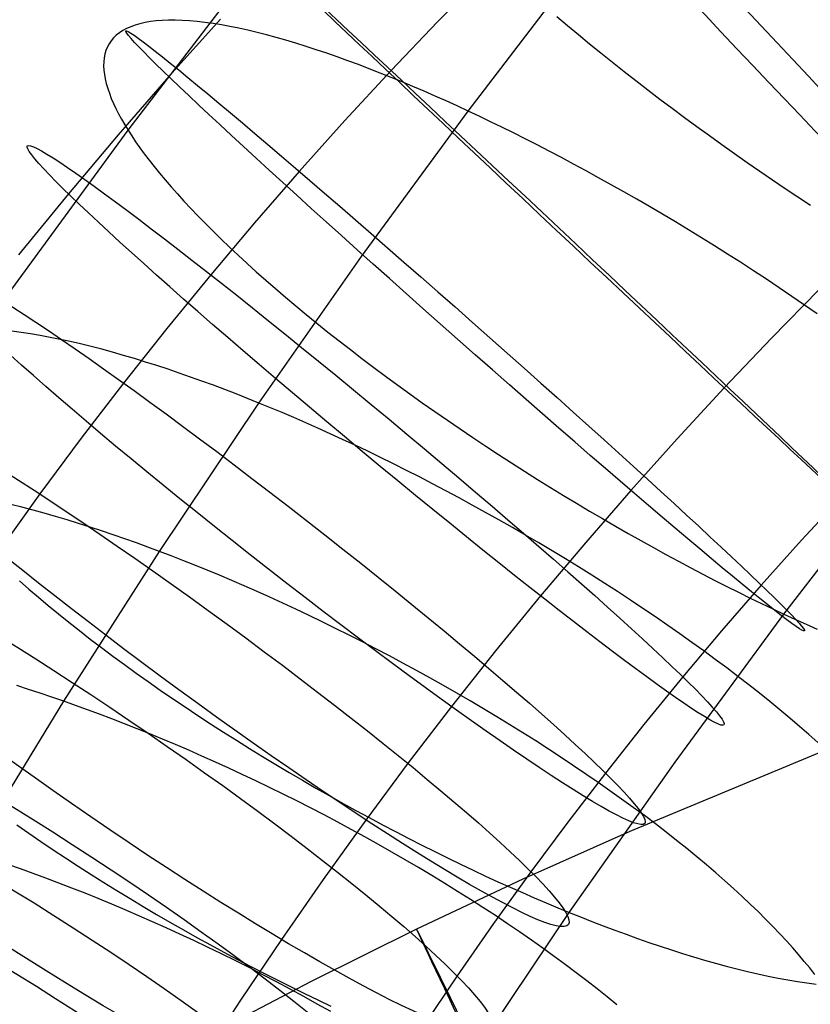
# Model space of a CAD drawing. Extents: x -1634 to -184, y -278 to 263.
# Tile 89 of 242: x -1581 to -1564, y 168 to 190. Entities that reach past the tile are written whole.
import ezdxf

# ---------------------------------------------------------------- set-up
doc = ezdxf.new("R2010")
doc.units = 0
doc.layers.add('PREDEFINITO', color=7, linetype='CONTINUOUS')

msp = doc.modelspace()

# ---------------------------------------------------------------- linework, layer by layer
at = {"layer": 'PREDEFINITO'}
for p, q in [((-1571.198, 187.486, 708.206), (-1568.761, 190.67, 709.204)), ((-1578.707, 187.062, 725.691), (-1576.033, 190.559, 726.768)), ((-1570.835, 190.513, 678.926), (-1571.876, 189.454, 678.944)), ((-1577.952, 189.485, 715.705), (-1578.086, 189.475, 716.026)), ((-1577.812, 189.491, 715.386), (-1577.952, 189.485, 715.705)), ((-1577.664, 189.491, 715.071), (-1577.812, 189.491, 715.386)), ((-1576.668, 189.514, 692.624), (-1577.806, 188.246, 692.591)), ((-1577.51, 189.486, 714.759), (-1577.664, 189.491, 715.071)), ((-1577.349, 189.476, 714.451), (-1577.51, 189.486, 714.759)), ((-1569.241, 189.575, 733.538), (-1569.004, 189.375, 733.688)), ((-1578.823, 189.264, 718.328), (-1578.899, 189.214, 718.661)), ((-1578.74, 189.308, 717.996), (-1578.823, 189.264, 718.328)), ((-1578.649, 189.348, 717.665), (-1578.74, 189.308, 717.996)), ((-1578.551, 189.384, 717.334), (-1578.649, 189.348, 717.665)), ((-1578.446, 189.414, 717.004), (-1578.551, 189.384, 717.334)), ((-1578.333, 189.439, 716.676), (-1578.446, 189.414, 717.004)), ((-1578.213, 189.46, 716.35), (-1578.333, 189.439, 716.676)), ((-1578.086, 189.475, 716.026), (-1578.213, 189.46, 716.35)), ((-1577.183, 189.461, 714.147), (-1577.349, 189.476, 714.451)), ((-1577.01, 189.441, 713.847), (-1577.183, 189.461, 714.147)), ((-1576.831, 189.416, 713.552), (-1577.01, 189.441, 713.847)), ((-1576.647, 189.387, 713.262), (-1576.831, 189.416, 713.552)), ((-1576.458, 189.352, 712.977), (-1576.647, 189.387, 713.262)), ((-1576.263, 189.313, 712.697), (-1576.458, 189.352, 712.977)), ((-1576.063, 189.269, 712.423), (-1576.263, 189.313, 712.697)), ((-1575.859, 189.221, 712.155), (-1576.063, 189.269, 712.423)), ((-1571.876, 189.454, 678.944), (-1572.9, 188.38, 678.946)), ((-1569.004, 189.375, 733.688), (-1568.762, 189.174, 733.831)), ((-1579.027, 189.101, 719.324), (-1579.08, 189.039, 719.655)), ((-1578.967, 189.16, 718.993), (-1579.027, 189.101, 719.324)), ((-1578.899, 189.214, 718.661), (-1578.967, 189.16, 718.993)), ((-1575.651, 189.168, 711.892), (-1575.859, 189.221, 712.155)), ((-1575.438, 189.111, 711.636), (-1575.651, 189.168, 711.892)), ((-1575.221, 189.049, 711.387), (-1575.438, 189.111, 711.636)), ((-1575.001, 188.984, 711.144), (-1575.221, 189.049, 711.387)), ((-1568.762, 189.174, 733.831), (-1568.516, 188.971, 733.966)), ((-1579.195, 188.824, 720.64), (-1579.219, 188.745, 720.965)), ((-1579.164, 188.9, 720.313), (-1579.195, 188.824, 720.64)), ((-1579.126, 188.971, 719.985), (-1579.164, 188.9, 720.313)), ((-1579.08, 189.039, 719.655), (-1579.126, 188.971, 719.985)), ((-1574.778, 188.914, 710.907), (-1575.001, 188.984, 711.144)), ((-1574.551, 188.84, 710.677), (-1574.778, 188.914, 710.907)), ((-1574.321, 188.763, 710.455), (-1574.551, 188.84, 710.677)), ((-1568.516, 188.971, 733.966), (-1568.265, 188.768, 734.093)), ((-1579.235, 188.662, 721.287), (-1579.244, 188.575, 721.607)), ((-1579.219, 188.745, 720.965), (-1579.235, 188.662, 721.287)), ((-1574.089, 188.683, 710.239), (-1574.321, 188.763, 710.455)), ((-1573.855, 188.598, 710.03), (-1574.089, 188.683, 710.239)), ((-1568.265, 188.768, 734.093), (-1568.011, 188.565, 734.212)), ((-1579.244, 188.575, 721.607), (-1579.247, 188.485, 721.924)), ((-1579.247, 188.485, 721.924), (-1579.242, 188.391, 722.238)), ((-1579.242, 188.391, 722.238), (-1579.231, 188.294, 722.548)), ((-1573.619, 188.511, 709.828), (-1573.855, 188.598, 710.03)), ((-1573.381, 188.42, 709.634), (-1573.619, 188.511, 709.828)), ((-1573.141, 188.326, 709.447), (-1573.381, 188.42, 709.634)), ((-1568.011, 188.565, 734.212), (-1567.753, 188.361, 734.323)), ((-1579.231, 188.294, 722.548), (-1579.213, 188.194, 722.855)), ((-1579.213, 188.194, 722.855), (-1579.189, 188.092, 723.158)), ((-1577.806, 188.246, 692.591), (-1578.924, 186.96, 692.539)), ((-1572.9, 188.38, 678.946), (-1573.922, 187.275, 678.933)), ((-1572.9, 188.23, 709.267), (-1573.141, 188.326, 709.447)), ((-1572.658, 188.13, 709.094), (-1572.9, 188.23, 709.267)), ((-1567.753, 188.361, 734.323), (-1567.492, 188.158, 734.425)), ((-1579.189, 188.092, 723.158), (-1579.158, 187.986, 723.458)), ((-1579.158, 187.986, 723.458), (-1579.121, 187.878, 723.753)), ((-1572.416, 188.029, 708.928), (-1572.658, 188.13, 709.094)), ((-1572.172, 187.924, 708.769), (-1572.416, 188.029, 708.928)), ((-1567.492, 188.158, 734.425), (-1567.228, 187.954, 734.519)), ((-1579.121, 187.878, 723.753), (-1579.079, 187.767, 724.044)), ((-1579.079, 187.767, 724.044), (-1579.03, 187.655, 724.33)), ((-1571.929, 187.818, 708.618), (-1572.172, 187.924, 708.769)), ((-1571.685, 187.709, 708.474), (-1571.929, 187.818, 708.618)), ((-1567.228, 187.954, 734.519), (-1566.961, 187.751, 734.605)), ((-1566.961, 187.751, 734.605), (-1566.691, 187.548, 734.681)), ((-1579.03, 187.655, 724.33), (-1578.976, 187.54, 724.612)), ((-1578.976, 187.54, 724.612), (-1578.916, 187.423, 724.889)), ((-1571.442, 187.599, 708.336), (-1571.685, 187.709, 708.474)), ((-1571.198, 187.486, 708.206), (-1571.442, 187.599, 708.336)), ((-1566.691, 187.548, 734.681), (-1566.419, 187.346, 734.749)), ((-1578.916, 187.423, 724.889), (-1578.852, 187.304, 725.161)), ((-1578.852, 187.304, 725.161), (-1578.782, 187.183, 725.429)), ((-1573.552, 184.275, 707.153), (-1571.198, 187.486, 708.206)), ((-1570.953, 187.371, 708.082), (-1571.198, 187.486, 708.206)), ((-1570.705, 187.252, 707.962), (-1570.953, 187.371, 708.082)), ((-1566.419, 187.346, 734.749), (-1566.145, 187.145, 734.809)), ((-1578.782, 187.183, 725.429), (-1578.707, 187.062, 725.691)), ((-1573.922, 187.275, 678.933), (-1574.927, 186.156, 678.904)), ((-1570.452, 187.129, 707.847), (-1570.705, 187.252, 707.962)), ((-1570.196, 187.003, 707.738), (-1570.452, 187.129, 707.847)), ((-1566.145, 187.145, 734.809), (-1565.869, 186.945, 734.86)), ((-1581.276, 183.553, 724.559), (-1578.707, 187.062, 725.691)), ((-1578.924, 186.96, 692.539), (-1580.022, 185.658, 692.47)), ((-1578.707, 187.062, 725.691), (-1578.627, 186.937, 725.95)), ((-1578.627, 186.937, 725.95), (-1578.541, 186.809, 726.208)), ((-1569.937, 186.873, 707.634), (-1570.196, 187.003, 707.738)), ((-1569.674, 186.739, 707.536), (-1569.937, 186.873, 707.634)), ((-1565.869, 186.945, 734.86), (-1565.592, 186.747, 734.902)), ((-1578.541, 186.809, 726.208), (-1578.448, 186.677, 726.466)), ((-1578.448, 186.677, 726.466), (-1578.349, 186.542, 726.723)), ((-1569.408, 186.602, 707.444), (-1569.674, 186.739, 707.536)), ((-1565.592, 186.747, 734.902), (-1565.314, 186.55, 734.935)), ((-1578.349, 186.542, 726.723), (-1578.244, 186.403, 726.978)), ((-1569.139, 186.461, 707.358), (-1569.408, 186.602, 707.444)), ((-1568.868, 186.316, 707.278), (-1569.139, 186.461, 707.358)), ((-1565.314, 186.55, 734.935), (-1565.035, 186.354, 734.96)), ((-1578.244, 186.403, 726.978), (-1578.132, 186.261, 727.231)), ((-1578.132, 186.261, 727.231), (-1578.014, 186.115, 727.483)), ((-1568.593, 186.168, 707.205), (-1568.868, 186.316, 707.278)), ((-1565.035, 186.354, 734.96), (-1564.756, 186.161, 734.976)), ((-1578.014, 186.115, 727.483), (-1577.889, 185.966, 727.732)), ((-1574.927, 186.156, 678.904), (-1575.914, 185.021, 678.858)), ((-1568.317, 186.016, 707.139), (-1568.593, 186.168, 707.205)), ((-1568.038, 185.861, 707.08), (-1568.317, 186.016, 707.139)), ((-1564.756, 186.161, 734.976), (-1564.476, 185.97, 734.984)), ((-1577.889, 185.966, 727.732), (-1577.757, 185.813, 727.978)), ((-1577.757, 185.813, 727.978), (-1577.619, 185.657, 728.222)), ((-1567.757, 185.703, 707.028), (-1568.038, 185.861, 707.08)), ((-1564.476, 185.97, 734.984), (-1564.196, 185.78, 734.983)), ((-1580.022, 185.658, 692.47), (-1581.124, 184.31, 692.38)), ((-1577.619, 185.657, 728.222), (-1577.474, 185.498, 728.463)), ((-1567.475, 185.541, 706.984), (-1567.757, 185.703, 707.028)), ((-1564.196, 185.78, 734.983), (-1563.917, 185.593, 734.974)), ((-1563.917, 185.593, 734.974), (-1563.638, 185.409, 734.957)), ((-1577.474, 185.498, 728.463), (-1577.323, 185.336, 728.701)), ((-1567.191, 185.377, 706.947), (-1567.475, 185.541, 706.984)), ((-1566.906, 185.209, 706.918), (-1567.191, 185.377, 706.947)), ((-1577.323, 185.336, 728.701), (-1577.165, 185.171, 728.934)), ((-1577.165, 185.171, 728.934), (-1577, 185.003, 729.164)), ((-1566.62, 185.039, 706.896), (-1566.906, 185.209, 706.918)), ((-1577, 185.003, 729.164), (-1576.829, 184.832, 729.39)), ((-1575.914, 185.021, 678.858), (-1576.882, 183.873, 678.797)), ((-1566.333, 184.865, 706.883), (-1566.62, 185.039, 706.896)), ((-1576.829, 184.832, 729.39), (-1576.651, 184.658, 729.611)), ((-1566.046, 184.69, 706.878), (-1566.333, 184.865, 706.883)), ((-1576.651, 184.658, 729.611), (-1576.467, 184.482, 729.827)), ((-1576.467, 184.482, 729.827), (-1576.276, 184.303, 730.038)), ((-1565.758, 184.511, 706.882), (-1566.046, 184.69, 706.878)), ((-1565.471, 184.331, 706.893), (-1565.758, 184.511, 706.882)), ((-1576.276, 184.303, 730.038), (-1576.08, 184.122, 730.243)), ((-1575.817, 181.043, 706.048), (-1573.552, 184.275, 707.153)), ((-1565.184, 184.148, 706.913), (-1565.471, 184.331, 706.893)), ((-1576.08, 184.122, 730.243), (-1575.877, 183.939, 730.443)), ((-1564.898, 183.963, 706.942), (-1565.184, 184.148, 706.913)), ((-1576.882, 183.873, 678.797), (-1577.854, 182.684, 678.717)), ((-1575.877, 183.939, 730.443), (-1575.668, 183.754, 730.637)), ((-1564.612, 183.776, 706.979), (-1564.898, 183.963, 706.942)), ((-1575.668, 183.754, 730.637), (-1575.453, 183.567, 730.825)), ((-1564.329, 183.587, 707.025), (-1564.612, 183.776, 706.979)), ((-1575.453, 183.567, 730.825), (-1575.232, 183.378, 731.007)), ((-1563.442, 183.546, 696.155), (-1564.499, 182.471, 696.172)), ((-1564.046, 183.397, 707.08), (-1564.329, 183.587, 707.025)), ((-1563.766, 183.206, 707.143), (-1564.046, 183.397, 707.08)), ((-1575.232, 183.378, 731.007), (-1575.006, 183.188, 731.181)), ((-1575.006, 183.188, 731.181), (-1574.775, 182.997, 731.349)), ((-1563.487, 183.013, 707.214), (-1563.766, 183.206, 707.143)), ((-1574.775, 182.997, 731.349), (-1574.538, 182.804, 731.51)), ((-1574.538, 182.804, 731.51), (-1574.296, 182.61, 731.663)), ((-1581.069, 182.6, 710.45), (-1581.272, 182.628, 710.726)), ((-1580.861, 182.569, 710.18), (-1581.069, 182.6, 710.45)), ((-1580.648, 182.533, 709.915), (-1580.861, 182.569, 710.18)), ((-1580.431, 182.492, 709.657), (-1580.648, 182.533, 709.915)), ((-1577.854, 182.684, 678.717), (-1578.807, 181.481, 678.621)), ((-1574.296, 182.61, 731.663), (-1574.049, 182.416, 731.809)), ((-1580.209, 182.448, 709.405), (-1580.431, 182.492, 709.657)), ((-1579.984, 182.399, 709.159), (-1580.209, 182.448, 709.405)), ((-1579.755, 182.346, 708.92), (-1579.984, 182.399, 709.159)), ((-1579.523, 182.289, 708.688), (-1579.755, 182.346, 708.92)), ((-1574.049, 182.416, 731.809), (-1573.798, 182.221, 731.947)), ((-1564.499, 182.471, 696.172), (-1565.54, 181.38, 696.175)), ((-1579.287, 182.228, 708.462), (-1579.523, 182.289, 708.688)), ((-1579.049, 182.163, 708.243), (-1579.287, 182.228, 708.462)), ((-1578.808, 182.095, 708.031), (-1579.049, 182.163, 708.243)), ((-1578.565, 182.023, 707.827), (-1578.808, 182.095, 708.031)), ((-1573.798, 182.221, 731.947), (-1573.543, 182.026, 732.078)), ((-1578.32, 181.948, 707.629), (-1578.565, 182.023, 707.827)), ((-1578.074, 181.87, 707.439), (-1578.32, 181.948, 707.629)), ((-1573.543, 182.026, 732.078), (-1573.283, 181.83, 732.2)), ((-1577.825, 181.788, 707.256), (-1578.074, 181.87, 707.439)), ((-1577.576, 181.704, 707.08), (-1577.825, 181.788, 707.256)), ((-1577.326, 181.617, 706.911), (-1577.576, 181.704, 707.08)), ((-1573.283, 181.83, 732.2), (-1573.02, 181.634, 732.314)), ((-1578.807, 181.481, 678.621), (-1579.74, 180.265, 678.508)), ((-1577.075, 181.527, 706.749), (-1577.326, 181.617, 706.911)), ((-1576.823, 181.435, 706.595), (-1577.075, 181.527, 706.749)), ((-1573.02, 181.634, 732.314), (-1572.753, 181.439, 732.419)), ((-1572.753, 181.439, 732.419), (-1572.483, 181.244, 732.517)), ((-1576.572, 181.34, 706.447), (-1576.823, 181.435, 706.595)), ((-1576.32, 181.243, 706.307), (-1576.572, 181.34, 706.447)), ((-1576.068, 181.144, 706.174), (-1576.32, 181.243, 706.307)), ((-1572.483, 181.244, 732.517), (-1572.21, 181.05, 732.606)), ((-1565.54, 181.38, 696.175), (-1566.58, 180.256, 696.161)), ((-1578.013, 177.767, 704.881), (-1575.817, 181.043, 706.048)), ((-1575.817, 181.043, 706.048), (-1576.068, 181.144, 706.174)), ((-1575.564, 180.939, 705.927), (-1575.817, 181.043, 706.048)), ((-1572.21, 181.05, 732.606), (-1571.934, 180.856, 732.686)), ((-1575.308, 180.832, 705.811), (-1575.564, 180.939, 705.927)), ((-1575.047, 180.721, 705.701), (-1575.308, 180.832, 705.811)), ((-1571.934, 180.856, 732.686), (-1571.656, 180.664, 732.758)), ((-1574.783, 180.606, 705.596), (-1575.047, 180.721, 705.701)), ((-1574.516, 180.487, 705.496), (-1574.783, 180.606, 705.596)), ((-1571.656, 180.664, 732.758), (-1571.375, 180.472, 732.821)), ((-1574.245, 180.365, 705.402), (-1574.516, 180.487, 705.496)), ((-1573.971, 180.239, 705.314), (-1574.245, 180.365, 705.402)), ((-1571.375, 180.472, 732.821), (-1571.093, 180.282, 732.875)), ((-1579.74, 180.265, 678.508), (-1580.654, 179.036, 678.378)), ((-1573.695, 180.11, 705.232), (-1573.971, 180.239, 705.314)), ((-1571.093, 180.282, 732.875), (-1570.809, 180.094, 732.921)), ((-1566.58, 180.256, 696.161), (-1567.603, 179.115, 696.131)), ((-1573.415, 179.977, 705.157), (-1573.695, 180.11, 705.232)), ((-1573.133, 179.841, 705.089), (-1573.415, 179.977, 705.157)), ((-1570.809, 180.094, 732.921), (-1570.524, 179.907, 732.959)), ((-1572.848, 179.701, 705.027), (-1573.133, 179.841, 705.089)), ((-1572.562, 179.557, 704.972), (-1572.848, 179.701, 705.027)), ((-1570.524, 179.907, 732.959), (-1570.237, 179.722, 732.987)), ((-1570.237, 179.722, 732.987), (-1569.95, 179.539, 733.007)), ((-1572.273, 179.411, 704.925), (-1572.562, 179.557, 704.972)), ((-1569.95, 179.539, 733.007), (-1569.663, 179.358, 733.019)), ((-1564.223, 176.383, 731.694), (-1561.774, 179.565, 732.653)), ((-1571.983, 179.261, 704.885), (-1572.273, 179.411, 704.925)), ((-1569.663, 179.358, 733.019), (-1569.376, 179.18, 733.022)), ((-1571.691, 179.107, 704.852), (-1571.983, 179.261, 704.885)), ((-1571.399, 178.951, 704.828), (-1571.691, 179.107, 704.852)), ((-1569.376, 179.18, 733.022), (-1569.088, 179.004, 733.017)), ((-1567.603, 179.115, 696.131), (-1568.609, 177.958, 696.085)), ((-1580.654, 179.036, 678.378), (-1581.576, 177.756, 678.227)), ((-1571.105, 178.792, 704.811), (-1571.399, 178.951, 704.828)), ((-1569.088, 179.004, 733.017), (-1568.802, 178.831, 733.004)), ((-1568.802, 178.831, 733.004), (-1568.516, 178.66, 732.983)), ((-1562.929, 178.995, 682.482), (-1563.834, 178.017, 682.47)), ((-1581.054, 178.744, 706.838), (-1581.299, 178.806, 707.048)), ((-1580.807, 178.679, 706.636), (-1581.054, 178.744, 706.838)), ((-1580.557, 178.61, 706.441), (-1580.807, 178.679, 706.636)), ((-1570.811, 178.63, 704.802), (-1571.105, 178.792, 704.811)), ((-1570.516, 178.465, 704.801), (-1570.811, 178.63, 704.802)), ((-1568.516, 178.66, 732.983), (-1568.23, 178.493, 732.954)), ((-1580.307, 178.538, 706.252), (-1580.557, 178.61, 706.441)), ((-1580.054, 178.463, 706.071), (-1580.307, 178.538, 706.252)), ((-1579.801, 178.385, 705.897), (-1580.054, 178.463, 706.071)), ((-1570.221, 178.297, 704.809), (-1570.516, 178.465, 704.801)), ((-1568.23, 178.493, 732.954), (-1567.946, 178.328, 732.917)), ((-1579.546, 178.305, 705.731), (-1579.801, 178.385, 705.897)), ((-1579.291, 178.221, 705.571), (-1579.546, 178.305, 705.731)), ((-1579.035, 178.135, 705.419), (-1579.291, 178.221, 705.571)), ((-1569.927, 178.127, 704.825), (-1570.221, 178.297, 704.809)), ((-1567.946, 178.328, 732.917), (-1567.664, 178.167, 732.873)), ((-1578.78, 178.046, 705.274), (-1579.035, 178.135, 705.419)), ((-1578.524, 177.955, 705.136), (-1578.78, 178.046, 705.274)), ((-1569.633, 177.955, 704.849), (-1569.927, 178.127, 704.825)), ((-1567.664, 178.167, 732.873), (-1567.383, 178.008, 732.821)), ((-1567.383, 178.008, 732.821), (-1567.105, 177.853, 732.762)), ((-1563.834, 178.017, 682.47), (-1564.724, 177.025, 682.444)), ((-1580.129, 174.462, 703.658), (-1578.013, 177.767, 704.881)), ((-1578.268, 177.862, 705.005), (-1578.524, 177.955, 705.136)), ((-1578.013, 177.767, 704.881), (-1578.268, 177.862, 705.005)), ((-1577.757, 177.67, 704.762), (-1578.013, 177.767, 704.881)), ((-1569.34, 177.78, 704.882), (-1569.633, 177.955, 704.849)), ((-1568.609, 177.958, 696.085), (-1569.598, 176.786, 696.022)), ((-1569.048, 177.604, 704.924), (-1569.34, 177.78, 704.882)), ((-1567.105, 177.853, 732.762), (-1566.828, 177.702, 732.695)), ((-1577.496, 177.568, 704.649), (-1577.757, 177.67, 704.762)), ((-1577.232, 177.463, 704.541), (-1577.496, 177.568, 704.649)), ((-1568.757, 177.425, 704.974), (-1569.048, 177.604, 704.924)), ((-1566.828, 177.702, 732.695), (-1566.554, 177.553, 732.623)), ((-1566.554, 177.553, 732.623), (-1566.282, 177.409, 732.543)), ((-1576.964, 177.354, 704.438), (-1577.232, 177.463, 704.541)), ((-1576.692, 177.242, 704.34), (-1576.964, 177.354, 704.438)), ((-1568.468, 177.245, 705.032), (-1568.757, 177.425, 704.974)), ((-1566.282, 177.409, 732.543), (-1566.013, 177.268, 732.457)), ((-1581.106, 177.116, 727.954), (-1580.901, 176.937, 728.156)), ((-1576.418, 177.126, 704.248), (-1576.692, 177.242, 704.34)), ((-1576.14, 177.006, 704.163), (-1576.418, 177.126, 704.248)), ((-1568.181, 177.063, 705.1), (-1568.468, 177.245, 705.032)), ((-1566.013, 177.268, 732.457), (-1565.747, 177.13, 732.365)), ((-1565.747, 177.13, 732.365), (-1565.485, 176.996, 732.267)), ((-1580.901, 176.937, 728.156), (-1580.689, 176.756, 728.353)), ((-1575.859, 176.883, 704.083), (-1576.14, 177.006, 704.163)), ((-1575.575, 176.756, 704.011), (-1575.859, 176.883, 704.083)), ((-1567.897, 176.88, 705.175), (-1568.181, 177.063, 705.1)), ((-1567.615, 176.695, 705.26), (-1567.897, 176.88, 705.175)), ((-1564.724, 177.025, 682.444), (-1565.599, 176.019, 682.404)), ((-1565.485, 176.996, 732.267), (-1565.225, 176.866, 732.163)), ((-1580.689, 176.756, 728.353), (-1580.471, 176.574, 728.544)), ((-1575.289, 176.625, 703.944), (-1575.575, 176.756, 704.011)), ((-1569.598, 176.786, 696.022), (-1570.59, 175.572, 695.941)), ((-1567.336, 176.51, 705.352), (-1567.615, 176.695, 705.26)), ((-1565.225, 176.866, 732.163), (-1564.969, 176.74, 732.053)), ((-1564.969, 176.74, 732.053), (-1564.717, 176.617, 731.939)), ((-1580.471, 176.574, 728.544), (-1580.247, 176.391, 728.728)), ((-1575.001, 176.491, 703.885), (-1575.289, 176.625, 703.944)), ((-1574.71, 176.354, 703.832), (-1575.001, 176.491, 703.885)), ((-1567.06, 176.323, 705.454), (-1567.336, 176.51, 705.352)), ((-1564.717, 176.617, 731.939), (-1564.468, 176.498, 731.819)), ((-1564.468, 176.498, 731.819), (-1564.223, 176.383, 731.694)), ((-1580.247, 176.391, 728.728), (-1580.018, 176.206, 728.906)), ((-1574.418, 176.213, 703.787), (-1574.71, 176.354, 703.832)), ((-1566.788, 176.136, 705.563), (-1567.06, 176.323, 705.454)), ((-1566.628, 173.119, 730.667), (-1564.223, 176.383, 731.694)), ((-1564.223, 176.383, 731.694), (-1563.98, 176.271, 731.564)), ((-1563.98, 176.271, 731.564), (-1563.736, 176.16, 731.427)), ((-1580.018, 176.206, 728.906), (-1579.782, 176.02, 729.077)), ((-1579.782, 176.02, 729.077), (-1579.541, 175.834, 729.241)), ((-1574.124, 176.069, 703.75), (-1574.418, 176.213, 703.787)), ((-1573.828, 175.922, 703.72), (-1574.124, 176.069, 703.75)), ((-1566.519, 175.949, 705.681), (-1566.788, 176.136, 705.563)), ((-1565.599, 176.019, 682.404), (-1566.458, 175.001, 682.349)), ((-1563.736, 176.16, 731.427), (-1563.493, 176.052, 731.283)), ((-1579.541, 175.834, 729.241), (-1579.296, 175.647, 729.397)), ((-1573.531, 175.771, 703.697), (-1573.828, 175.922, 703.72)), ((-1566.255, 175.761, 705.807), (-1566.519, 175.949, 705.681)), ((-1579.296, 175.647, 729.397), (-1579.045, 175.459, 729.546)), ((-1573.234, 175.618, 703.683), (-1573.531, 175.771, 703.697)), ((-1572.936, 175.461, 703.676), (-1573.234, 175.618, 703.683)), ((-1570.59, 175.572, 695.941), (-1571.564, 174.343, 695.843)), ((-1565.994, 175.573, 705.94), (-1566.255, 175.761, 705.807)), ((-1565.739, 175.385, 706.082), (-1565.994, 175.573, 705.94)), ((-1579.045, 175.459, 729.546), (-1578.789, 175.272, 729.688)), ((-1572.638, 175.302, 703.678), (-1572.936, 175.461, 703.676)), ((-1565.488, 175.198, 706.231), (-1565.739, 175.385, 706.082)), ((-1578.789, 175.272, 729.688), (-1578.529, 175.084, 729.822)), ((-1572.339, 175.14, 703.688), (-1572.638, 175.302, 703.678)), ((-1572.041, 174.976, 703.706), (-1572.339, 175.14, 703.688)), ((-1565.242, 175.011, 706.388), (-1565.488, 175.198, 706.231)), ((-1578.529, 175.084, 729.822), (-1578.264, 174.896, 729.948)), ((-1571.743, 174.809, 703.733), (-1572.041, 174.976, 703.706)), ((-1566.458, 175.001, 682.349), (-1567.32, 173.946, 682.279)), ((-1565.001, 174.824, 706.552), (-1565.242, 175.011, 706.388)), ((-1580.907, 174.723, 704.044), (-1581.166, 174.806, 704.187)), ((-1580.647, 174.638, 703.908), (-1580.907, 174.723, 704.044)), ((-1578.264, 174.896, 729.948), (-1577.995, 174.708, 730.065)), ((-1577.995, 174.708, 730.065), (-1577.723, 174.521, 730.175)), ((-1571.447, 174.64, 703.768), (-1571.743, 174.809, 703.733)), ((-1564.766, 174.639, 706.723), (-1565.001, 174.824, 706.552)), ((-1580.388, 174.551, 703.78), (-1580.647, 174.638, 703.908)), ((-1580.129, 174.462, 703.658), (-1580.388, 174.551, 703.78)), ((-1577.723, 174.521, 730.175), (-1577.447, 174.335, 730.276)), ((-1571.151, 174.468, 703.812), (-1571.447, 174.64, 703.768)), ((-1564.536, 174.454, 706.9), (-1564.766, 174.639, 706.723)), ((-1582.164, 171.128, 702.379), (-1580.129, 174.462, 703.658)), ((-1579.868, 174.37, 703.541), (-1580.129, 174.462, 703.658)), ((-1579.604, 174.275, 703.43), (-1579.868, 174.37, 703.541)), ((-1579.336, 174.175, 703.324), (-1579.604, 174.275, 703.43)), ((-1577.447, 174.335, 730.276), (-1577.168, 174.149, 730.369)), ((-1571.564, 174.343, 695.843), (-1572.519, 173.099, 695.727)), ((-1570.857, 174.295, 703.865), (-1571.151, 174.468, 703.812)), ((-1570.565, 174.12, 703.925), (-1570.857, 174.295, 703.865)), ((-1564.312, 174.271, 707.085), (-1564.536, 174.454, 706.9)), ((-1564.094, 174.089, 707.275), (-1564.312, 174.271, 707.085)), ((-1579.064, 174.073, 703.223), (-1579.336, 174.175, 703.324)), ((-1578.789, 173.966, 703.128), (-1579.064, 174.073, 703.223)), ((-1577.168, 174.149, 730.369), (-1576.886, 173.965, 730.453)), ((-1570.275, 173.943, 703.995), (-1570.565, 174.12, 703.925)), ((-1563.882, 173.908, 707.472), (-1564.094, 174.089, 707.275)), ((-1578.51, 173.856, 703.039), (-1578.789, 173.966, 703.128)), ((-1578.229, 173.742, 702.956), (-1578.51, 173.856, 703.039)), ((-1576.886, 173.965, 730.453), (-1576.602, 173.782, 730.529)), ((-1569.987, 173.765, 704.073), (-1570.275, 173.943, 703.995)), ((-1567.32, 173.946, 682.279), (-1568.167, 172.877, 682.193)), ((-1563.677, 173.729, 707.674), (-1563.882, 173.908, 707.472)), ((-1577.944, 173.625, 702.879), (-1578.229, 173.742, 702.956)), ((-1577.657, 173.504, 702.808), (-1577.944, 173.625, 702.879)), ((-1576.602, 173.782, 730.529), (-1576.315, 173.6, 730.596)), ((-1569.702, 173.585, 704.159), (-1569.987, 173.765, 704.073)), ((-1563.478, 173.552, 707.883), (-1563.677, 173.729, 707.674)), ((-1577.367, 173.379, 702.744), (-1577.657, 173.504, 702.808)), ((-1576.315, 173.6, 730.596), (-1576.026, 173.42, 730.655)), ((-1576.026, 173.42, 730.655), (-1575.736, 173.241, 730.705)), ((-1569.42, 173.404, 704.254), (-1569.702, 173.585, 704.159)), ((-1569.142, 173.222, 704.358), (-1569.42, 173.404, 704.254)), ((-1562.903, 173.552, 296.34), (-1567.63, 171.584, 296.355)), ((-1577.075, 173.251, 702.687), (-1577.367, 173.379, 702.744)), ((-1576.78, 173.12, 702.637), (-1577.075, 173.251, 702.687)), ((-1575.736, 173.241, 730.705), (-1575.444, 173.064, 730.746)), ((-1568.867, 173.039, 704.469), (-1569.142, 173.222, 704.358)), ((-1576.484, 172.985, 702.595), (-1576.78, 173.12, 702.637)), ((-1576.186, 172.847, 702.559), (-1576.484, 172.985, 702.595)), ((-1575.444, 173.064, 730.746), (-1575.15, 172.89, 730.779)), ((-1572.519, 173.099, 695.727), (-1573.454, 171.841, 695.594)), ((-1568.966, 169.802, 729.581), (-1566.628, 173.119, 730.667)), ((-1568.595, 172.856, 704.589), (-1568.867, 173.039, 704.469)), ((-1575.887, 172.706, 702.532), (-1576.186, 172.847, 702.559)), ((-1575.15, 172.89, 730.779), (-1574.856, 172.717, 730.804)), ((-1568.167, 172.877, 682.193), (-1568.997, 171.795, 682.092)), ((-1568.328, 172.672, 704.717), (-1568.595, 172.856, 704.589)), ((-1575.586, 172.561, 702.512), (-1575.887, 172.706, 702.532)), ((-1575.285, 172.413, 702.5), (-1575.586, 172.561, 702.512)), ((-1574.856, 172.717, 730.804), (-1574.562, 172.547, 730.819)), ((-1574.562, 172.547, 730.819), (-1574.267, 172.38, 730.827)), ((-1568.066, 172.488, 704.852), (-1568.328, 172.672, 704.717)), ((-1574.984, 172.263, 702.496), (-1575.285, 172.413, 702.5)), ((-1574.267, 172.38, 730.827), (-1573.973, 172.215, 730.826)), ((-1567.807, 172.304, 704.996), (-1568.066, 172.488, 704.852)), ((-1574.682, 172.109, 702.5), (-1574.984, 172.263, 702.496)), ((-1574.38, 171.953, 702.513), (-1574.682, 172.109, 702.5)), ((-1573.973, 172.215, 730.826), (-1573.678, 172.053, 730.818)), ((-1567.554, 172.12, 705.147), (-1567.807, 172.304, 704.996)), ((-1567.306, 171.937, 705.305), (-1567.554, 172.12, 705.147)), ((-1574.078, 171.794, 702.533), (-1574.38, 171.953, 702.513)), ((-1573.678, 172.053, 730.818), (-1573.385, 171.894, 730.801)), ((-1573.385, 171.894, 730.801), (-1573.092, 171.737, 730.776)), ((-1567.063, 171.753, 705.471), (-1567.306, 171.937, 705.305)), ((-1581.163, 171.737, 728.473), (-1580.9, 171.553, 728.608)), ((-1573.454, 171.841, 695.594), (-1574.398, 170.53, 695.439)), ((-1573.777, 171.632, 702.562), (-1574.078, 171.794, 702.533)), ((-1573.092, 171.737, 730.776), (-1572.8, 171.584, 730.744)), ((-1568.997, 171.795, 682.092), (-1569.812, 170.699, 681.977)), ((-1566.826, 171.571, 705.644), (-1567.063, 171.753, 705.471)), ((-1580.9, 171.553, 728.608), (-1580.633, 171.369, 728.736)), ((-1573.477, 171.468, 702.6), (-1573.777, 171.632, 702.562)), ((-1573.178, 171.302, 702.646), (-1573.477, 171.468, 702.6)), ((-1572.8, 171.584, 730.744), (-1572.51, 171.434, 730.704)), ((-1567.63, 171.584, 296.355), (-1569.986, 170.532, 296.363)), ((-1566.594, 171.389, 705.823), (-1566.826, 171.571, 705.644)), ((-1580.633, 171.369, 728.736), (-1580.362, 171.186, 728.856)), ((-1572.881, 171.134, 702.701), (-1573.178, 171.302, 702.646)), ((-1572.51, 171.434, 730.704), (-1572.221, 171.287, 730.656)), ((-1572.221, 171.287, 730.656), (-1571.935, 171.144, 730.602)), ((-1566.369, 171.209, 706.009), (-1566.594, 171.389, 705.823)), ((-1580.362, 171.186, 728.856), (-1580.087, 171.003, 728.968)), ((-1572.586, 170.963, 702.764), (-1572.881, 171.134, 702.701)), ((-1571.935, 171.144, 730.602), (-1571.65, 171.004, 730.54)), ((-1566.149, 171.029, 706.201), (-1566.369, 171.209, 706.009)), ((-1565.936, 170.851, 706.399), (-1566.149, 171.029, 706.201)), ((-1581.084, 170.762, 701.954), (-1581.36, 170.859, 702.052)), ((-1580.087, 171.003, 728.968), (-1579.808, 170.821, 729.071)), ((-1579.808, 170.821, 729.071), (-1579.526, 170.64, 729.166)), ((-1572.293, 170.791, 702.836), (-1572.586, 170.963, 702.764)), ((-1572.002, 170.618, 702.916), (-1572.293, 170.791, 702.836)), ((-1571.65, 171.004, 730.54), (-1571.368, 170.868, 730.471)), ((-1571.368, 170.868, 730.471), (-1571.089, 170.735, 730.396)), ((-1565.729, 170.674, 706.603), (-1565.936, 170.851, 706.399)), ((-1580.805, 170.662, 701.861), (-1581.084, 170.762, 701.954)), ((-1580.523, 170.558, 701.774), (-1580.805, 170.662, 701.861)), ((-1579.526, 170.64, 729.166), (-1579.241, 170.46, 729.252)), ((-1571.714, 170.443, 703.005), (-1572.002, 170.618, 702.916)), ((-1571.089, 170.735, 730.396), (-1570.812, 170.605, 730.314)), ((-1570.812, 170.605, 730.314), (-1570.538, 170.479, 730.226)), ((-1569.812, 170.699, 681.977), (-1570.635, 169.556, 681.842)), ((-1565.528, 170.499, 706.813), (-1565.729, 170.674, 706.603)), ((-1580.238, 170.45, 701.693), (-1580.523, 170.558, 701.774)), ((-1579.949, 170.339, 701.619), (-1580.238, 170.45, 701.693)), ((-1579.241, 170.46, 729.252), (-1578.954, 170.282, 729.33)), ((-1574.398, 170.53, 695.439), (-1575.321, 169.205, 695.266)), ((-1569.986, 170.532, 296.363), (-1572.335, 169.429, 296.371)), ((-1571.429, 170.266, 703.102), (-1571.714, 170.443, 703.005)), ((-1570.538, 170.479, 730.226), (-1570.267, 170.357, 730.132)), ((-1570.267, 170.357, 730.132), (-1570, 170.239, 730.033)), ((-1565.335, 170.326, 707.027), (-1565.528, 170.499, 706.813)), ((-1579.658, 170.224, 701.551), (-1579.949, 170.339, 701.619)), ((-1579.365, 170.105, 701.489), (-1579.658, 170.224, 701.551)), ((-1578.954, 170.282, 729.33), (-1578.663, 170.105, 729.4)), ((-1571.148, 170.089, 703.207), (-1571.429, 170.266, 703.102)), ((-1570, 170.239, 730.033), (-1569.736, 170.124, 729.927)), ((-1565.147, 170.155, 707.247), (-1565.335, 170.326, 707.027)), ((-1564.967, 169.986, 707.471), (-1565.147, 170.155, 707.247)), ((-1579.069, 169.983, 701.435), (-1579.365, 170.105, 701.489)), ((-1578.771, 169.858, 701.387), (-1579.069, 169.983, 701.435)), ((-1578.663, 170.105, 729.4), (-1578.371, 169.93, 729.461)), ((-1578.371, 169.93, 729.461), (-1578.077, 169.756, 729.513)), ((-1570.87, 169.91, 703.321), (-1571.148, 170.089, 703.207)), ((-1569.736, 170.124, 729.927), (-1569.475, 170.013, 729.817)), ((-1569.475, 170.013, 729.817), (-1569.219, 169.905, 729.701)), ((-1564.794, 169.819, 707.7), (-1564.967, 169.986, 707.471)), ((-1578.471, 169.729, 701.347), (-1578.771, 169.858, 701.387)), ((-1578.169, 169.597, 701.315), (-1578.471, 169.729, 701.347)), ((-1578.077, 169.756, 729.513), (-1577.782, 169.585, 729.557)), ((-1571.215, 166.458, 728.445), (-1568.966, 169.802, 729.581)), ((-1570.596, 169.731, 703.443), (-1570.87, 169.91, 703.321)), ((-1570.327, 169.551, 703.573), (-1570.596, 169.731, 703.443)), ((-1569.219, 169.905, 729.701), (-1568.966, 169.802, 729.581)), ((-1568.966, 169.802, 729.581), (-1568.715, 169.701, 729.455)), ((-1564.627, 169.654, 707.933), (-1564.794, 169.819, 707.7)), ((-1577.866, 169.461, 701.29), (-1578.169, 169.597, 701.315)), ((-1577.782, 169.585, 729.557), (-1577.485, 169.416, 729.592)), ((-1570.635, 169.556, 681.842), (-1571.441, 168.399, 681.691)), ((-1570.062, 169.371, 703.711), (-1570.327, 169.551, 703.573)), ((-1568.715, 169.701, 729.455), (-1568.463, 169.602, 729.321)), ((-1568.463, 169.602, 729.321), (-1568.212, 169.505, 729.181)), ((-1568.212, 169.505, 729.181), (-1567.96, 169.41, 729.034)), ((-1564.467, 169.492, 708.169), (-1564.627, 169.654, 707.933)), ((-1564.314, 169.332, 708.409), (-1564.467, 169.492, 708.169)), ((-1577.562, 169.322, 701.272), (-1577.866, 169.461, 701.29)), ((-1577.258, 169.18, 701.263), (-1577.562, 169.322, 701.272)), ((-1577.485, 169.416, 729.592), (-1577.188, 169.249, 729.619)), ((-1572.335, 169.429, 296.371), (-1574.661, 168.28, 296.378)), ((-1569.801, 169.19, 703.856), (-1570.062, 169.371, 703.711)), ((-1567.96, 169.41, 729.034), (-1567.708, 169.318, 728.879)), ((-1567.708, 169.318, 728.879), (-1567.457, 169.228, 728.718)), ((-1564.169, 169.175, 708.653), (-1564.314, 169.332, 708.409)), ((-1576.952, 169.035, 701.261), (-1577.258, 169.18, 701.263)), ((-1577.188, 169.249, 729.619), (-1576.89, 169.085, 729.637)), ((-1576.89, 169.085, 729.637), (-1576.591, 168.923, 729.647)), ((-1575.321, 169.205, 695.266), (-1576.223, 167.868, 695.076)), ((-1569.546, 169.01, 704.009), (-1569.801, 169.19, 703.856)), ((-1567.457, 169.228, 728.718), (-1567.207, 169.141, 728.549)), ((-1567.207, 169.141, 728.549), (-1566.958, 169.057, 728.373)), ((-1566.958, 169.057, 728.373), (-1566.71, 168.975, 728.19)), ((-1564.03, 169.021, 708.899), (-1564.169, 169.175, 708.653)), ((-1576.647, 168.887, 701.268), (-1576.952, 169.035, 701.261)), ((-1576.341, 168.737, 701.283), (-1576.647, 168.887, 701.268)), ((-1576.591, 168.923, 729.647), (-1576.293, 168.763, 729.649)), ((-1569.296, 168.83, 704.169), (-1569.546, 169.01, 704.009)), ((-1566.71, 168.975, 728.19), (-1566.463, 168.897, 727.999)), ((-1566.463, 168.897, 727.999), (-1566.218, 168.822, 727.802)), ((-1563.898, 168.87, 709.148), (-1564.03, 169.021, 708.899)), ((-1563.773, 168.721, 709.399), (-1563.898, 168.87, 709.148)), ((-1576.036, 168.583, 701.306), (-1576.341, 168.737, 701.283)), ((-1576.293, 168.763, 729.649), (-1575.995, 168.607, 729.642)), ((-1569.051, 168.65, 704.337), (-1569.296, 168.83, 704.169)), ((-1568.812, 168.47, 704.511), (-1569.051, 168.65, 704.337)), ((-1566.218, 168.822, 727.802), (-1565.975, 168.75, 727.597)), ((-1565.975, 168.75, 727.597), (-1565.734, 168.682, 727.385)), ((-1565.734, 168.682, 727.385), (-1565.496, 168.617, 727.167)), ((-1565.496, 168.617, 727.167), (-1565.261, 168.556, 726.941)), ((-1563.655, 168.576, 709.652), (-1563.773, 168.721, 709.399)), ((-1575.732, 168.427, 701.338), (-1576.036, 168.583, 701.306)), ((-1575.995, 168.607, 729.642), (-1575.697, 168.454, 729.628)), ((-1575.429, 168.268, 701.378), (-1575.732, 168.427, 701.338)), ((-1575.697, 168.454, 729.628), (-1575.401, 168.303, 729.606)), ((-1571.441, 168.399, 681.691), (-1572.23, 167.23, 681.524)), ((-1568.578, 168.291, 704.692), (-1568.812, 168.47, 704.511)), ((-1565.261, 168.556, 726.941), (-1565.028, 168.499, 726.708)), ((-1565.028, 168.499, 726.708), (-1564.799, 168.446, 726.469)), ((-1564.799, 168.446, 726.469), (-1564.574, 168.397, 726.224)), ((-1563.544, 168.433, 709.907), (-1563.655, 168.576, 709.652)), ((-1574.661, 168.28, 296.378), (-1576.974, 167.074, 296.386)), ((-1575.127, 168.107, 701.426), (-1575.429, 168.268, 701.378)), ((-1575.401, 168.303, 729.606), (-1575.105, 168.156, 729.576)), ((-1568.351, 168.113, 704.88), (-1568.578, 168.291, 704.692)), ((-1564.574, 168.397, 726.224), (-1564.353, 168.352, 725.971)), ((-1564.353, 168.352, 725.971), (-1564.135, 168.312, 725.713)), ((-1564.135, 168.312, 725.713), (-1563.922, 168.276, 725.449)), ((-1563.922, 168.276, 725.449), (-1563.714, 168.244, 725.178)), ((-1563.714, 168.244, 725.178), (-1563.511, 168.217, 724.902)), ((-1574.827, 167.944, 701.484), (-1575.127, 168.107, 701.426)), ((-1575.105, 168.156, 729.576), (-1574.811, 168.012, 729.538)), ((-1574.811, 168.012, 729.538), (-1574.518, 167.871, 729.493)), ((-1568.13, 167.936, 705.074), (-1568.351, 168.113, 704.88)), ((-1576.223, 167.868, 695.076), (-1577.104, 166.52, 694.868)), ((-1574.528, 167.779, 701.549), (-1574.827, 167.944, 701.484)), ((-1574.232, 167.612, 701.623), (-1574.528, 167.779, 701.549)), ((-1574.518, 167.871, 729.493), (-1574.228, 167.734, 729.44)), ((-1567.915, 167.76, 705.273), (-1568.13, 167.936, 705.074))]:
    msp.add_line(p, q, dxfattribs=at)
at = {"layer": 'PREDEFINITO', "extrusion": (0.652431, 0.734119, 0.188155)}
msp.add_circle((1293.333, 877.929, -737.306), 13.383, dxfattribs=at)
at = {"layer": 'PREDEFINITO', "extrusion": (0.763778, 0.641217, -0.074061)}
msp.add_circle((1151.274, 605.917, -1119.021), 10, dxfattribs=at)
at = {"layer": 'PREDEFINITO', "extrusion": (0.726745, 0.685921, -0.036801)}
msp.add_circle((1211.721, 649.888, -1032.933), 10, dxfattribs=at)
at = {"layer": 'PREDEFINITO', "extrusion": (0.684722, 0.728795, 0.00361)}
msp.add_circle((1270.24, 690.949, -937.258), 10, dxfattribs=at)
at = {"layer": 'PREDEFINITO', "extrusion": (0.661878, 0.749201, 0.024808)}
msp.add_circle((1298.476, 709.718, -886.099), 10, dxfattribs=at)
at = {"layer": 'PREDEFINITO', "extrusion": (0.638226, 0.76846, 0.046225)}
msp.add_circle((1325.48, 726.726, -833.731), 10, dxfattribs=at)
at = {"layer": 'PREDEFINITO', "extrusion": (0.613414, 0.786816, 0.06815)}
msp.add_circle((1351.657, 742.075, -779.421), 10, dxfattribs=at)
at = {"layer": 'PREDEFINITO', "extrusion": (0.588196, 0.803706, 0.0899)}
msp.add_circle((1376.252, 755.208, -724.856), 10, dxfattribs=at)
at = {"layer": 'PREDEFINITO', "extrusion": (0.562008, 0.81952, 0.111952)}
msp.add_circle((1399.874, 766.357, -668.84), 10, dxfattribs=at)
at = {"layer": 'PREDEFINITO', "extrusion": (0.535883, 0.833686, 0.133406)}
msp.add_circle((1421.679, 775.056, -613.619), 10, dxfattribs=at)
at = {"layer": 'PREDEFINITO', "extrusion": (0.522426, 0.840382, 0.144323)}
msp.add_circle((1432.273, 778.673, -585.385), 10, dxfattribs=at)
at = {"layer": 'PREDEFINITO', "extrusion": (0.509276, 0.846489, 0.155224)}
msp.add_circle((1442.209, 781.839, -557.749), 10, dxfattribs=at)
at = {"layer": 'PREDEFINITO', "extrusion": (0.484574, 0.856568, 0.177424)}
msp.add_circle((1459.742, 787.34, -505.087), 10, dxfattribs=at)
at = {"layer": 'PREDEFINITO', "extrusion": (0.481839, 0.856294, 0.18599)}
msp.add_circle((1461.193, 791.093, -495.758), 10, dxfattribs=at)
at = {"layer": 'PREDEFINITO', "extrusion": (0.900995, 0.433819, -0.002962)}
msp.add_circle((824.768, 292.392, -1344.042), 10, dxfattribs=at)
at = {"layer": 'PREDEFINITO', "extrusion": (0.4808, 0.854593, 0.196223)}
msp.add_circle((1461.239, 796.202, -488.208), 10, dxfattribs=at)

doc.saveas('drawing.dxf')
